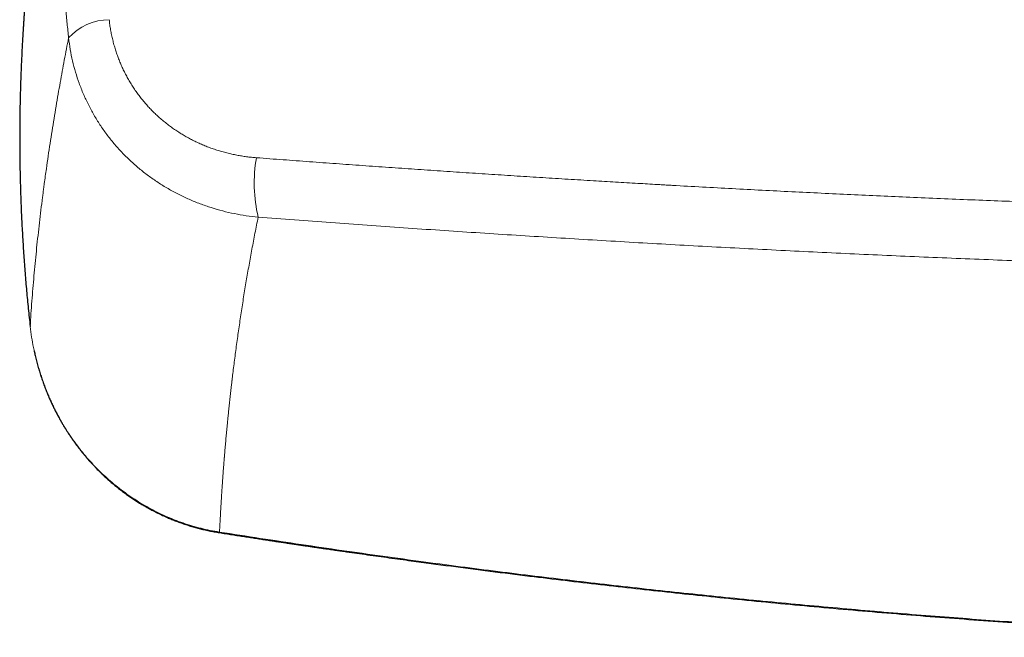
# Model space of a CAD drawing. Header units: millimetres. Extents: x 8 to 736, y 12 to 488.
# Tile 25 of 59: x 287 to 344, y 405 to 441. Entities that reach past the tile are written whole.
import ezdxf

# ---------------------------------------------------------------- set-up
doc = ezdxf.new("R2010")
doc.units = ezdxf.units.MM

msp = doc.modelspace()

# ---------------------------------------------------------------- linework, layer by layer
at = {"color": 252, "linetype": 'Continuous', "lineweight": 0, "flags": 128}
msp.add_lwpolyline([(298.567, 411.033), (298.565, 411.02), (298.563, 411.01), (298.561, 411.003), (298.56, 410.999), (298.559, 410.998), (298.559, 410.998)], dxfattribs=at)
at = {"color": 252, "linetype": 'Continuous', "lineweight": 0}
for centre, radius, start, end in [((292.181, 437.57), 3.179, 90.2652, 138.1802), ((309.374, 431.276), 8.792, 170.3969, 193.0445)]:
    msp.add_arc(centre, radius, start, end, dxfattribs=at)
for points, knots in [([(289.812, 439.69), (289.783, 439.969), (289.724, 440.528), (289.647, 441.366), (289.576, 442.203), (289.513, 443.04), (289.459, 443.872), (289.412, 444.698), (289.373, 445.519), (289.341, 446.339), (289.315, 447.21), (289.297, 448.133), (289.288, 449.108), (289.29, 450.081), (289.302, 451.053), (289.325, 452.024), (289.349, 452.671), (289.36, 452.994)], [0, 0, 0, 0, 0.0627821, 0.125542, 0.1882826, 0.2510069, 0.3137178, 0.3752989, 0.4368728, 0.4984425, 0.5600108, 0.6333085, 0.7066133, 0.7799299, 0.8532632, 0.9266183, 1, 1, 1, 1]), ([(292.166, 440.749), (292.178, 440.651), (292.2, 440.454), (292.247, 440.161), (292.302, 439.869), (292.368, 439.58), (292.443, 439.294), (292.525, 439.016), (292.615, 438.747), (292.71, 438.486), (292.814, 438.229), (292.926, 437.976), (293.048, 437.72), (293.181, 437.464), (293.325, 437.208), (293.477, 436.957), (293.638, 436.711), (293.807, 436.47), (293.981, 436.239), (294.159, 436.018), (294.34, 435.807), (294.528, 435.602), (294.723, 435.403), (294.928, 435.206), (295.143, 435.012), (295.37, 434.822), (295.602, 434.639), (295.841, 434.464), (296.086, 434.296), (296.331, 434.14), (296.576, 433.994), (296.819, 433.859), (297.068, 433.731), (297.321, 433.61), (297.583, 433.494), (297.854, 433.383), (298.133, 433.28), (298.417, 433.184), (298.704, 433.097), (298.994, 433.019), (299.283, 432.951), (299.568, 432.892), (299.85, 432.842), (300.133, 432.801), (300.419, 432.767), (300.61, 432.75), (300.706, 432.742)], [0, 0, 0, 0, 0.023421, 0.04682, 0.070221, 0.093648, 0.117124, 0.140539, 0.162531, 0.184506, 0.206483, 0.22848, 0.250517, 0.273894, 0.297221, 0.32052, 0.343813, 0.367125, 0.39057, 0.412678, 0.43474, 0.456778, 0.47881, 0.500857, 0.524192, 0.547508, 0.570829, 0.594178, 0.61758, 0.640856, 0.662699, 0.684545, 0.706411, 0.728318, 0.750285, 0.773488, 0.796679, 0.819878, 0.843108, 0.866391, 0.889755, 0.911782, 0.933801, 0.955832, 0.977892, 1, 1, 1, 1]), ([(287.581, 422.96), (287.597, 423.204), (287.628, 423.69), (287.681, 424.423), (287.739, 425.153), (287.801, 425.881), (287.868, 426.606), (287.939, 427.329), (288.016, 428.056), (288.097, 428.786), (288.183, 429.52), (288.249, 430.055), (288.292, 430.391), (288.309, 430.529), (288.327, 430.666), (288.345, 430.803), (288.363, 430.943), (288.383, 431.089), (288.415, 431.333), (288.461, 431.672), (288.535, 432.204), (288.626, 432.835), (288.736, 433.565), (288.848, 434.29), (288.964, 435.01), (289.083, 435.724), (289.202, 436.419), (289.322, 437.094), (289.441, 437.751), (289.562, 438.402), (289.685, 439.047), (289.77, 439.476), (289.812, 439.69)], [0, 0, 0, 0, 0.04711, 0.093769, 0.139974, 0.185726, 0.231023, 0.275865, 0.32025, 0.365342, 0.409952, 0.454077, 0.462343, 0.470592, 0.478824, 0.487039, 0.495236, 0.503931, 0.513319, 0.539006, 0.5645, 0.607943, 0.650813, 0.693109, 0.73483, 0.775976, 0.816544, 0.854265, 0.891472, 0.928164, 0.96434, 1, 1, 1, 1]), ([(289.812, 439.69), (289.84, 439.466), (289.897, 439.019), (290.033, 438.357), (290.206, 437.704), (290.417, 437.063), (290.666, 436.436), (290.951, 435.823), (291.272, 435.228), (291.627, 434.652), (292.017, 434.096), (292.439, 433.563), (292.894, 433.054), (293.38, 432.572), (293.894, 432.119), (294.433, 431.697), (294.994, 431.306), (295.577, 430.947), (296.18, 430.621), (296.8, 430.328), (297.437, 430.068), (298.088, 429.842), (298.753, 429.65), (299.429, 429.494), (300.115, 429.37), (300.578, 429.318), (300.81, 429.291)], [0, 0, 0, 0, 0.041826, 0.083626, 0.125414, 0.167201, 0.208994, 0.250798, 0.292617, 0.334455, 0.376319, 0.418217, 0.46016, 0.502165, 0.544104, 0.585863, 0.62748, 0.668986, 0.710412, 0.751782, 0.79312, 0.834446, 0.875778, 0.917136, 0.958537, 1, 1, 1, 1]), ([(300.706, 432.742), (301.221, 432.703), (302.249, 432.626), (303.789, 432.511), (305.326, 432.399), (306.859, 432.289), (308.378, 432.182), (309.885, 432.077), (311.378, 431.975), (312.867, 431.875), (314.353, 431.777), (315.834, 431.682), (317.312, 431.588), (318.785, 431.497), (320.196, 431.411), (321.545, 431.33), (322.78, 431.258), (323.635, 431.209), (324.11, 431.182), (324.258, 431.173), (324.406, 431.165), (324.553, 431.156), (324.701, 431.148), (325.377, 431.11), (326.58, 431.043), (328.31, 430.95), (330.036, 430.859), (331.758, 430.772), (333.476, 430.687), (335.19, 430.605), (336.901, 430.527), (338.635, 430.449), (340.392, 430.374), (342.172, 430.301), (343.948, 430.231), (345.719, 430.164), (347.487, 430.1), (348.664, 430.06), (349.252, 430.04)], [0, 0, 0, 0, 0.032197, 0.06428, 0.096247, 0.128101, 0.159842, 0.190907, 0.221863, 0.252713, 0.283456, 0.314092, 0.344624, 0.37505, 0.405372, 0.43197, 0.458488, 0.481758, 0.4848, 0.487842, 0.490882, 0.493922, 0.49696, 0.499998, 0.535668, 0.571233, 0.606694, 0.642053, 0.677311, 0.712467, 0.747523, 0.782481, 0.818998, 0.855408, 0.891712, 0.927911, 0.964007, 1, 1, 1, 1]), ([(298.567, 411.033), (298.569, 411.059), (298.571, 411.111), (298.575, 411.191), (298.579, 411.275), (298.584, 411.361), (298.588, 411.45), (298.593, 411.541), (298.598, 411.635), (298.603, 411.732), (298.608, 411.832), (298.614, 411.936), (298.62, 412.044), (298.626, 412.155), (298.632, 412.269), (298.639, 412.387), (298.646, 412.507), (298.653, 412.63), (298.661, 412.755), (298.669, 412.882), (298.677, 413.012), (298.684, 413.121), (298.689, 413.207), (298.693, 413.271), (298.697, 413.335), (298.701, 413.399), (298.706, 413.461), (298.71, 413.523), (298.715, 413.606), (298.722, 413.709), (298.73, 413.83), (298.739, 413.949), (298.747, 414.064), (298.755, 414.176), (298.762, 414.283), (298.77, 414.385), (298.777, 414.483), (298.784, 414.577), (298.791, 414.669), (298.798, 414.757), (298.804, 414.842), (298.811, 414.924), (298.817, 415), (298.822, 415.071), (298.827, 415.135), (298.832, 415.198), (298.836, 415.247), (298.839, 415.284), (298.842, 415.31), (298.844, 415.335), (298.846, 415.36), (298.848, 415.385), (298.85, 415.412), (298.856, 415.492), (298.867, 415.623), (298.883, 415.808), (298.899, 415.996), (298.916, 416.188), (298.932, 416.378), (298.949, 416.566), (298.966, 416.751), (298.984, 416.939), (299.002, 417.131), (299.021, 417.326), (299.04, 417.524), (299.061, 417.733), (299.084, 417.952), (299.107, 418.182), (299.132, 418.416), (299.158, 418.654), (299.183, 418.89), (299.21, 419.126), (299.236, 419.359), (299.261, 419.575), (299.278, 419.721), (299.287, 419.796), (299.29, 419.819), (299.293, 419.843), (299.295, 419.866), (299.298, 419.889), (299.308, 419.976), (299.353, 420.346), (299.436, 421.011), (299.555, 421.91), (299.684, 422.824), (299.82, 423.743), (299.965, 424.667), (300.117, 425.589), (300.277, 426.511), (300.445, 427.433), (300.622, 428.359), (300.747, 428.981), (300.81, 429.291)], [0, 0, 0, 0, 0.004492, 0.009158, 0.013998, 0.019013, 0.024201, 0.029466, 0.034899, 0.0405, 0.046268, 0.052328, 0.058562, 0.064971, 0.071555, 0.078314, 0.085247, 0.092356, 0.099491, 0.106795, 0.114266, 0.121906, 0.125417, 0.129136, 0.13281, 0.136439, 0.140024, 0.143564, 0.147059, 0.154198, 0.161143, 0.167894, 0.174451, 0.180815, 0.186985, 0.192694, 0.198226, 0.203581, 0.20876, 0.213763, 0.218589, 0.223238, 0.227711, 0.231501, 0.235155, 0.238672, 0.242052, 0.243525, 0.24497, 0.246388, 0.247779, 0.249141, 0.25063, 0.252397, 0.262557, 0.272925, 0.2835, 0.294283, 0.305273, 0.315443, 0.325785, 0.336299, 0.346983, 0.357839, 0.368867, 0.380066, 0.392582, 0.405307, 0.418238, 0.431377, 0.444724, 0.457368, 0.470193, 0.483198, 0.492928, 0.49421, 0.495493, 0.496778, 0.498064, 0.499352, 0.500547, 0.512301, 0.560005, 0.609283, 0.658559, 0.707834, 0.757098, 0.806318, 0.85469, 0.903094, 0.951531, 1, 1, 1, 1]), ([(300.81, 429.291), (301.511, 429.239), (302.914, 429.133), (305.022, 428.979), (307.132, 428.827), (309.243, 428.68), (311.343, 428.536), (313.433, 428.398), (315.512, 428.263), (317.593, 428.132), (319.689, 428.003), (321.802, 427.878), (323.931, 427.755), (326.061, 427.636), (328.193, 427.521), (330.328, 427.41), (332.464, 427.303), (334.602, 427.2), (336.741, 427.101), (338.883, 427.007), (341.026, 426.916), (343.172, 426.83), (345.319, 426.748), (347.468, 426.671), (349.691, 426.595), (351.987, 426.522), (354.358, 426.452), (356.73, 426.388), (359.105, 426.328), (360.69, 426.294), (361.482, 426.277)], [0, 0, 0, 0, 0.035177, 0.07034, 0.10549, 0.140629, 0.175758, 0.210249, 0.244733, 0.27921, 0.313681, 0.34885, 0.384016, 0.419178, 0.454339, 0.489499, 0.52466, 0.559823, 0.594989, 0.630159, 0.665335, 0.700517, 0.735706, 0.770905, 0.806114, 0.844857, 0.883616, 0.922391, 0.961185, 1, 1, 1, 1]), ([(287.581, 422.96), (287.607, 422.754), (287.658, 422.342), (287.769, 421.73), (287.904, 421.124), (288.066, 420.525), (288.253, 419.934), (288.466, 419.351), (288.694, 418.803), (288.934, 418.288), (289.182, 417.805), (289.448, 417.332), (289.733, 416.87), (290.037, 416.418), (290.359, 415.979), (290.699, 415.551), (291.057, 415.138), (291.432, 414.739), (291.823, 414.357), (292.229, 413.991), (292.649, 413.644), (293.083, 413.314), (293.53, 413.003), (293.989, 412.711), (294.46, 412.439), (294.942, 412.187), (295.434, 411.955), (295.936, 411.745), (296.447, 411.556), (296.966, 411.39), (297.493, 411.246), (298.027, 411.124), (298.387, 411.063), (298.567, 411.033)], [0, 0, 0, 0, 0.035732, 0.071417, 0.107064, 0.142679, 0.178271, 0.213846, 0.249415, 0.28054, 0.311675, 0.342827, 0.374007, 0.405224, 0.436491, 0.467822, 0.49923, 0.530656, 0.562032, 0.593365, 0.624662, 0.655928, 0.687169, 0.718392, 0.749604, 0.780811, 0.812022, 0.843246, 0.874495, 0.905779, 0.937114, 0.968515, 1, 1, 1, 1]), ([(359.951, 404.96), (359.229, 404.991), (357.784, 405.053), (355.618, 405.156), (353.452, 405.268), (351.287, 405.388), (349.136, 405.517), (346.999, 405.653), (344.875, 405.796), (342.752, 405.948), (340.616, 406.109), (338.465, 406.28), (336.301, 406.461), (334.138, 406.65), (331.976, 406.848), (329.815, 407.055), (327.654, 407.27), (325.494, 407.495), (323.335, 407.727), (321.177, 407.969), (319.02, 408.219), (316.863, 408.478), (314.708, 408.746), (312.553, 409.022), (310.327, 409.317), (308.031, 409.631), (305.663, 409.965), (303.297, 410.31), (300.931, 410.665), (299.355, 410.91), (298.567, 411.033)], [0, 0, 0, 0, 0.0351474, 0.0702881, 0.1054228, 0.1405518, 0.1756759, 0.2101684, 0.2446572, 0.2791427, 0.3136255, 0.3488097, 0.3839923, 0.4191737, 0.4543544, 0.4895352, 0.5247164, 0.5598988, 0.5950828, 0.630269, 0.6654579, 0.7006503, 0.7358465, 0.7710472, 0.806253, 0.8449858, 0.8837261, 0.9224748, 0.9612325, 1, 1, 1, 1])]:
    msp.add_open_spline(points, degree=3, knots=knots, dxfattribs=at)
at = {"color": 7, "linetype": 'Continuous', "lineweight": 30}
for points, knots in [([(287.629, 446.08), (287.629, 446.079), (287.628, 446.073), (287.627, 446.061), (287.625, 446.042), (287.624, 446.023), (287.622, 446.007), (287.621, 445.995), (287.62, 445.983), (287.619, 445.968), (287.617, 445.951), (287.615, 445.933), (287.614, 445.916), (287.612, 445.902), (287.611, 445.889), (287.61, 445.874), (287.608, 445.857), (287.606, 445.837), (287.604, 445.814), (287.602, 445.79), (287.6, 445.77), (287.599, 445.753), (287.597, 445.738), (287.596, 445.72), (287.594, 445.699), (287.592, 445.676), (287.59, 445.654), (287.588, 445.634), (287.586, 445.614), (287.584, 445.592), (287.582, 445.57), (287.58, 445.548), (287.578, 445.53), (287.577, 445.514), (287.576, 445.5), (287.575, 445.489), (287.574, 445.477), (287.572, 445.464), (287.571, 445.448), (287.569, 445.43), (287.568, 445.413), (287.566, 445.398), (287.565, 445.383), (287.564, 445.368), (287.562, 445.348), (287.56, 445.326), (287.558, 445.305), (287.557, 445.288), (287.555, 445.271), (287.553, 445.252), (287.551, 445.23), (287.549, 445.206), (287.547, 445.182), (287.545, 445.161), (287.544, 445.142), (287.542, 445.125), (287.541, 445.107), (287.539, 445.088), (287.537, 445.07), (287.536, 445.052), (287.534, 445.037), (287.533, 445.023), (287.532, 445.009), (287.53, 444.988), (287.528, 444.964), (287.526, 444.94), (287.524, 444.919), (287.522, 444.897), (287.52, 444.875), (287.518, 444.85), (287.516, 444.828), (287.514, 444.807), (287.513, 444.79), (287.512, 444.777), (287.51, 444.762), (287.509, 444.745), (287.507, 444.723), (287.505, 444.7), (287.503, 444.68), (287.502, 444.662), (287.5, 444.642), (287.498, 444.618), (287.496, 444.59), (287.493, 444.562), (287.491, 444.538), (287.49, 444.518), (287.488, 444.502), (287.487, 444.486), (287.485, 444.467), (287.483, 444.446), (287.482, 444.427), (287.48, 444.409), (287.479, 444.392), (287.477, 444.372), (287.475, 444.351), (287.474, 444.33), (287.472, 444.312), (287.471, 444.298), (287.47, 444.286), (287.469, 444.272), (287.467, 444.255), (287.466, 444.234), (287.464, 444.212), (287.462, 444.192), (287.461, 444.175), (287.46, 444.16), (287.458, 444.146), (287.457, 444.134), (287.456, 444.12), (287.455, 444.103), (287.453, 444.084), (287.452, 444.066), (287.451, 444.051), (287.45, 444.038), (287.448, 444.025), (287.447, 444.011), (287.446, 443.995), (287.445, 443.979), (287.443, 443.961), (287.442, 443.944), (287.441, 443.928), (287.439, 443.912), (287.438, 443.893), (287.436, 443.867), (287.433, 443.837), (287.431, 443.808), (287.429, 443.784), (287.427, 443.767), (287.426, 443.752), (287.425, 443.737), (287.424, 443.718), (287.422, 443.7), (287.421, 443.68), (287.419, 443.657), (287.416, 443.628), (287.414, 443.596), (287.411, 443.566), (287.409, 443.536), (287.407, 443.504), (287.404, 443.475), (287.402, 443.452), (287.401, 443.438), (287.4, 443.423), (287.399, 443.405), (287.397, 443.385), (287.395, 443.361), (287.393, 443.337), (287.392, 443.315), (287.39, 443.296), (287.389, 443.279), (287.387, 443.26), (287.386, 443.239), (287.384, 443.217), (287.383, 443.197), (287.381, 443.182), (287.38, 443.17), (287.379, 443.157), (287.378, 443.141), (287.377, 443.121), (287.375, 443.1), (287.374, 443.08), (287.372, 443.061), (287.371, 443.041), (287.369, 443.019), (287.367, 442.994), (287.365, 442.969), (287.363, 442.946), (287.362, 442.928), (287.361, 442.912), (287.36, 442.898), (287.359, 442.885), (287.358, 442.871), (287.356, 442.853), (287.355, 442.834), (287.353, 442.816), (287.352, 442.797), (287.35, 442.776), (287.348, 442.748), (287.346, 442.719), (287.344, 442.693), (287.343, 442.671), (287.341, 442.651), (287.34, 442.629), (287.338, 442.606), (287.336, 442.585), (287.335, 442.569), (287.334, 442.553), (287.333, 442.535), (287.331, 442.513), (287.329, 442.486), (287.327, 442.459), (287.325, 442.434), (287.324, 442.414), (287.322, 442.395), (287.321, 442.376), (287.319, 442.354), (287.318, 442.333), (287.317, 442.314), (287.316, 442.3), (287.315, 442.288), (287.314, 442.274), (287.312, 442.255), (287.311, 442.234), (287.309, 442.213), (287.308, 442.194), (287.307, 442.177), (287.305, 442.161), (287.304, 442.142), (287.303, 442.121), (287.301, 442.097), (287.299, 442.075), (287.298, 442.055), (287.297, 442.038), (287.296, 442.024), (287.295, 442.01), (287.294, 441.997), (287.293, 441.98), (287.291, 441.958), (287.29, 441.936), (287.288, 441.917), (287.287, 441.9), (287.286, 441.884), (287.285, 441.865), (287.283, 441.843), (287.282, 441.822), (287.28, 441.802), (287.279, 441.786), (287.278, 441.771), (287.277, 441.753), (287.275, 441.732), (287.274, 441.709), (287.272, 441.687), (287.271, 441.667), (287.269, 441.646), (287.268, 441.622), (287.266, 441.593), (287.264, 441.562), (287.262, 441.533), (287.26, 441.512), (287.259, 441.497), (287.258, 441.484), (287.257, 441.469), (287.256, 441.451), (287.255, 441.431), (287.254, 441.413), (287.252, 441.396), (287.251, 441.377), (287.25, 441.355), (287.248, 441.33), (287.247, 441.307), (287.245, 441.288), (287.244, 441.273), (287.243, 441.259), (287.242, 441.242), (287.241, 441.221), (287.239, 441.198), (287.238, 441.176), (287.237, 441.158), (287.236, 441.143), (287.235, 441.129), (287.234, 441.11), (287.232, 441.09), (287.231, 441.07), (287.23, 441.055), (287.229, 441.041), (287.228, 441.027), (287.227, 441.012), (287.226, 440.995), (287.225, 440.975), (287.223, 440.952), (287.222, 440.929), (287.22, 440.908), (287.219, 440.89), (287.218, 440.875), (287.217, 440.861), (287.216, 440.847), (287.215, 440.831), (287.214, 440.812), (287.213, 440.792), (287.212, 440.775), (287.211, 440.759), (287.21, 440.743), (287.209, 440.724), (287.207, 440.705), (287.206, 440.686), (287.205, 440.669), (287.204, 440.653), (287.203, 440.64), (287.202, 440.627), (287.202, 440.614), (287.2, 440.592), (287.198, 440.564), (287.197, 440.533), (287.195, 440.505), (287.193, 440.475), (287.191, 440.447), (287.19, 440.423), (287.189, 440.407), (287.188, 440.394), (287.187, 440.38), (287.186, 440.364), (287.185, 440.344), (287.183, 440.32), (287.182, 440.293), (287.18, 440.267), (287.179, 440.244), (287.178, 440.226), (287.177, 440.211), (287.176, 440.197), (287.175, 440.181), (287.174, 440.163), (287.173, 440.144), (287.171, 440.111), (287.168, 440.059), (287.163, 439.986), (287.159, 439.911), (287.154, 439.834), (287.15, 439.763), (287.147, 439.711), (287.145, 439.678), (287.144, 439.655), (287.142, 439.631), (287.141, 439.609), (287.14, 439.59), (287.139, 439.574), (287.138, 439.562), (287.138, 439.55), (287.137, 439.543), (287.137, 439.539), (287.137, 439.539)], [0, 0, 0, 0, 0.000172, 0.002587, 0.005615, 0.008788, 0.010971, 0.012733, 0.01436, 0.016516, 0.019227, 0.022094, 0.024747, 0.026627, 0.028502, 0.030701, 0.033228, 0.036231, 0.039801, 0.043644, 0.046832, 0.049064, 0.05099, 0.053791, 0.057169, 0.06064, 0.064013, 0.066923, 0.069891, 0.073031, 0.07672, 0.080023, 0.082806, 0.085086, 0.087122, 0.088843, 0.090443, 0.092279, 0.094717, 0.097659, 0.100274, 0.102694, 0.104509, 0.106757, 0.10969, 0.113624, 0.116616, 0.118978, 0.121512, 0.124283, 0.127721, 0.131289, 0.135172, 0.138415, 0.140981, 0.143519, 0.146228, 0.149134, 0.151983, 0.154727, 0.157031, 0.158896, 0.160836, 0.163459, 0.168307, 0.171844, 0.17446, 0.177669, 0.181633, 0.18487, 0.188591, 0.191881, 0.194388, 0.196152, 0.197948, 0.200876, 0.204276, 0.20778, 0.211031, 0.213621, 0.216051, 0.219732, 0.224516, 0.228879, 0.232459, 0.235436, 0.237844, 0.239971, 0.242907, 0.246409, 0.249287, 0.251734, 0.25423, 0.257296, 0.260683, 0.263953, 0.266899, 0.268766, 0.270357, 0.272319, 0.274985, 0.278353, 0.281811, 0.284818, 0.28738, 0.289722, 0.291776, 0.29354, 0.295394, 0.297951, 0.301193, 0.304075, 0.306332, 0.308044, 0.309908, 0.312089, 0.314574, 0.317106, 0.319583, 0.322484, 0.324916, 0.326954, 0.329712, 0.333548, 0.338894, 0.343288, 0.346854, 0.349721, 0.351401, 0.353678, 0.356589, 0.359644, 0.362096, 0.365766, 0.370136, 0.375237, 0.380172, 0.383887, 0.38906, 0.394885, 0.397161, 0.399237, 0.401559, 0.404151, 0.407256, 0.410869, 0.414849, 0.418243, 0.420925, 0.423445, 0.426289, 0.429484, 0.43305, 0.436383, 0.438489, 0.440152, 0.441985, 0.444364, 0.447288, 0.451067, 0.454061, 0.456746, 0.459649, 0.462992, 0.46699, 0.471081, 0.474554, 0.477287, 0.479639, 0.481772, 0.483703, 0.485655, 0.488341, 0.491633, 0.494486, 0.496673, 0.500027, 0.504513, 0.509211, 0.51332, 0.516663, 0.519173, 0.522712, 0.526713, 0.52972, 0.531951, 0.534344, 0.537047, 0.540423, 0.544476, 0.549048, 0.552937, 0.555922, 0.558549, 0.561489, 0.564852, 0.568607, 0.57122, 0.573349, 0.575025, 0.576931, 0.579853, 0.5834, 0.586702, 0.589547, 0.592116, 0.59449, 0.597224, 0.600585, 0.604418, 0.607905, 0.61093, 0.613527, 0.615731, 0.617716, 0.61959, 0.622141, 0.625527, 0.629425, 0.63229, 0.634481, 0.63693, 0.639831, 0.643193, 0.64696, 0.649869, 0.652153, 0.654222, 0.657, 0.660515, 0.664006, 0.66748, 0.670531, 0.673453, 0.677062, 0.681513, 0.687015, 0.691427, 0.695023, 0.696687, 0.698422, 0.700749, 0.703682, 0.706935, 0.709708, 0.711974, 0.715059, 0.718425, 0.722292, 0.726415, 0.729109, 0.731189, 0.733186, 0.735758, 0.738903, 0.74293, 0.746279, 0.749188, 0.751085, 0.75318, 0.756027, 0.75956, 0.762658, 0.764932, 0.76691, 0.769046, 0.771389, 0.77403, 0.776981, 0.780531, 0.784456, 0.787789, 0.790433, 0.79273, 0.794827, 0.796819, 0.799168, 0.802199, 0.805587, 0.808358, 0.810446, 0.81287, 0.815779, 0.819126, 0.821805, 0.824546, 0.82704, 0.829159, 0.830908, 0.832856, 0.835387, 0.841034, 0.8457, 0.849726, 0.854128, 0.859615, 0.862758, 0.86514, 0.867052, 0.869214, 0.871658, 0.874426, 0.878304, 0.882782, 0.887016, 0.890502, 0.893507, 0.895429, 0.897445, 0.899953, 0.902981, 0.906003, 0.908497, 0.91844, 0.930348, 0.942231, 0.953607, 0.966426, 0.975091, 0.978155, 0.981798, 0.985761, 0.989228, 0.992157, 0.994702, 0.996456, 0.998044, 0.999998, 1, 1, 1, 1]), ([(287.143, 439.633), (287.139, 439.58), (287.116, 439.21), (287.083, 438.521), (287.04, 437.535), (287.008, 436.518), (286.985, 435.469), (286.974, 434.42), (286.974, 433.371), (286.985, 432.322), (287.007, 431.273), (287.041, 430.225), (287.085, 429.176), (287.141, 428.127), (287.207, 427.085), (287.284, 426.048), (287.372, 425.019), (287.47, 423.989), (287.544, 423.303), (287.581, 422.96)], [0, 0, 0, 0, 0.00955, 0.066731, 0.123887, 0.186733, 0.249561, 0.312377, 0.375188, 0.438, 0.500821, 0.563657, 0.626515, 0.689402, 0.752325, 0.814165, 0.876054, 0.937997, 1, 1, 1, 1]), ([(287.145, 439.689), (287.145, 439.685), (287.145, 439.678), (287.144, 439.66), (287.143, 439.641), (287.142, 439.626), (287.142, 439.62)], [0, 0, 0, 0, 0.174244, 0.383608, 0.770308, 1, 1, 1, 1]), ([(287.816, 421.541), (287.82, 421.519), (287.844, 421.405), (287.895, 421.186), (287.969, 420.886), (288.053, 420.58), (288.142, 420.284), (288.234, 419.995), (288.331, 419.714), (288.431, 419.442), (288.534, 419.179), (288.639, 418.926), (288.745, 418.683), (288.852, 418.45), (288.959, 418.226), (289.067, 418.012), (289.174, 417.807), (289.281, 417.612), (289.386, 417.425), (289.49, 417.248), (289.591, 417.081), (289.69, 416.923), (289.786, 416.773), (289.881, 416.63), (289.973, 416.494), (290.062, 416.365), (290.149, 416.244), (290.233, 416.128), (290.32, 416.012), (290.412, 415.891), (290.51, 415.765), (290.615, 415.633), (290.728, 415.496), (290.848, 415.354), (290.975, 415.207), (291.11, 415.057), (291.252, 414.903), (291.401, 414.747), (291.558, 414.587), (291.725, 414.424), (291.903, 414.256), (292.09, 414.085), (292.288, 413.913), (292.495, 413.739), (292.713, 413.564), (292.941, 413.389), (293.171, 413.22), (293.401, 413.059), (293.632, 412.904), (293.872, 412.751), (294.121, 412.6), (294.377, 412.452), (294.641, 412.308), (294.913, 412.168), (295.194, 412.031), (295.47, 411.906), (295.738, 411.791), (295.999, 411.687), (296.266, 411.587), (296.541, 411.491), (296.822, 411.4), (297.104, 411.316), (297.388, 411.239), (297.672, 411.17), (297.962, 411.106), (298.258, 411.047), (298.458, 411.014), (298.559, 410.998)], [0, 0, 0, 0, 0.004159, 0.021831, 0.042183, 0.06202, 0.081346, 0.100161, 0.118836, 0.136983, 0.154603, 0.171697, 0.188265, 0.204309, 0.219829, 0.234793, 0.249236, 0.263158, 0.276559, 0.289439, 0.301581, 0.313221, 0.324358, 0.334991, 0.345322, 0.355128, 0.364407, 0.373174, 0.382097, 0.391561, 0.401567, 0.412093, 0.42316, 0.434772, 0.446929, 0.459632, 0.472623, 0.486123, 0.500129, 0.514642, 0.529974, 0.545833, 0.562219, 0.579133, 0.596574, 0.614543, 0.63304, 0.649965, 0.667311, 0.685078, 0.703268, 0.721881, 0.740575, 0.759682, 0.779201, 0.799136, 0.816379, 0.833924, 0.851773, 0.86993, 0.888395, 0.907173, 0.925166, 0.943442, 0.962004, 0.980855, 1, 1, 1, 1]), ([(298.559, 410.998), (298.685, 410.978), (298.933, 410.939), (299.301, 410.882), (299.66, 410.826), (300.011, 410.772), (300.351, 410.72), (300.68, 410.669), (300.999, 410.62), (301.31, 410.573), (301.614, 410.527), (301.912, 410.482), (302.203, 410.439), (302.485, 410.396), (302.758, 410.356), (303.023, 410.316), (303.279, 410.278), (303.526, 410.242), (303.764, 410.207), (303.994, 410.173), (304.215, 410.141), (304.427, 410.11), (304.63, 410.08), (304.825, 410.052), (305.006, 410.026), (305.174, 410.001), (305.33, 409.979), (305.481, 409.957), (305.63, 409.936), (305.779, 409.914), (306.083, 409.871), (306.543, 409.806), (307.16, 409.718), (307.785, 409.631), (308.415, 409.544), (309.052, 409.456), (310.241, 409.294), (311.981, 409.062), (314.273, 408.766), (316.484, 408.49), (318.614, 408.233), (320.663, 407.993), (322.713, 407.762), (324.764, 407.538), (326.816, 407.322), (328.931, 407.108), (331.109, 406.896), (333.35, 406.687), (335.592, 406.488), (337.835, 406.298), (340.078, 406.117), (342.322, 405.946), (344.542, 405.786), (346.155, 405.676), (347.163, 405.61), (347.588, 405.582), (348.011, 405.555), (348.454, 405.527), (348.914, 405.499), (349.391, 405.469), (349.857, 405.441), (350.313, 405.414), (350.758, 405.387), (351.097, 405.368), (351.333, 405.354), (351.475, 405.346), (351.623, 405.338), (351.78, 405.329), (351.945, 405.319), (352.129, 405.309), (352.334, 405.298), (352.559, 405.285), (352.796, 405.272), (353.035, 405.259), (353.274, 405.246), (353.514, 405.233), (353.763, 405.22), (354.021, 405.206), (354.288, 405.192), (354.564, 405.178), (354.849, 405.163), (355.143, 405.149), (355.446, 405.133), (355.758, 405.118), (356.078, 405.102), (356.408, 405.086), (356.747, 405.07), (357.095, 405.054), (357.452, 405.037), (357.823, 405.02), (358.211, 405.002), (358.613, 404.985), (359.026, 404.966), (359.449, 404.948), (359.757, 404.935), (359.925, 404.928), (359.949, 404.927)], [0, 0, 0, 0, 0.006179, 0.012214, 0.018106, 0.023855, 0.029461, 0.034827, 0.040055, 0.045145, 0.050097, 0.055007, 0.059774, 0.064397, 0.068877, 0.073212, 0.077404, 0.081452, 0.085357, 0.089117, 0.092734, 0.096208, 0.099537, 0.102723, 0.105766, 0.108428, 0.11097, 0.113413, 0.11585, 0.118294, 0.120744, 0.130752, 0.140862, 0.151075, 0.16139, 0.171809, 0.18229, 0.219727, 0.257163, 0.294599, 0.328025, 0.36145, 0.394875, 0.428301, 0.461726, 0.495152, 0.531616, 0.56808, 0.604545, 0.641009, 0.677474, 0.713938, 0.750403, 0.785624, 0.792542, 0.79946, 0.80635, 0.813126, 0.821035, 0.828774, 0.836342, 0.843739, 0.850967, 0.858023, 0.860209, 0.862491, 0.864904, 0.867449, 0.870125, 0.872932, 0.87641, 0.88007, 0.883913, 0.887938, 0.891686, 0.895579, 0.899619, 0.903804, 0.908134, 0.91261, 0.917231, 0.921999, 0.926911, 0.93197, 0.937174, 0.942524, 0.948019, 0.95366, 0.959447, 0.96538, 0.971751, 0.978283, 0.984974, 0.991826, 0.998837, 1, 1, 1, 1])]:
    msp.add_open_spline(points, degree=3, knots=knots, dxfattribs=at)

doc.saveas('drawing.dxf')
